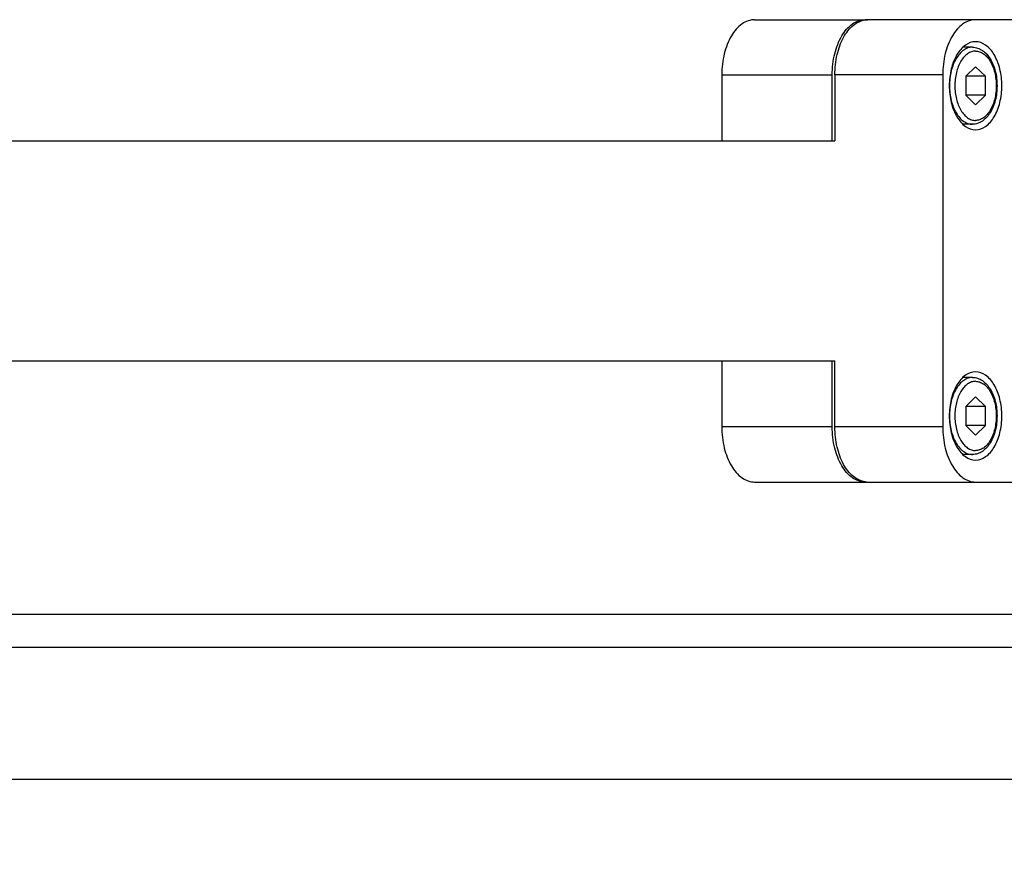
# Model space of a CAD drawing. Header units: millimetres. Extents: x 0 to 7560, y 0 to 5346.
# Tile 46 of 242: x 2284 to 2374, y 1017 to 1093. Entities that reach past the tile are written whole.
import ezdxf

# ---------------------------------------------------------------- set-up
doc = ezdxf.new("R2010")
doc.units = ezdxf.units.MM
for name, color, linetype in [('CSH-ST-M4-20_PBL1510', 7, 'Continuous'), ('CSH-ST-M4-20_PBL1523', 7, 'Continuous'), ('M2200805_PBL1456', 7, 'Continuous'), ('M2302001_PBL1508', 7, 'Continuous'), ('M2302801_PBL1507', 7, 'Continuous'), ('M2310102_PBL1512', 7, 'Continuous')]:
    doc.layers.add(name, color=color, linetype=linetype)
doc.styles.add('ROMANS', font='romans.shx', dxfattribs={"oblique": 10, "bigfont": 'whgtxt.shx'})
doc.dimstyles.new('zeus', dxfattribs={"dimtxt": 30, "dimasz": 25, "dimexe": 1, "dimexo": 1, "dimgap": 10, "dimtad": 1, "dimdsep": 46, "dimtxsty": 'ROMANS', "dimcen": 0, "dimclrd": 1, "dimclre": 1, "dimclrt": 2, "dimazin": 2, "dimtfac": 1, "dimtmove": 0, "dimatfit": 3, "dimfxl": 1, "dimarcsym": 0})

# ---------------------------------------------------------------- blocks, each defined once
blk = doc.blocks.new('*D505')
at = {"color": 1, "lineweight": -2, "ltscale": 0.3, "transparency": 16777216}
for p, q in [((2123.687, 1023.804), (2529.873, 1023.804)), ((2528.873, 792.304), (2528.873, 998.804)), ((1987.588, 767.304), (2529.873, 767.304))]:
    blk.add_line(p, q, dxfattribs=at)
at = {"color": 1, "ltscale": 0.3, "transparency": 16777216}
for points in [[(2524.706, 998.804), (2533.04, 998.804), (2528.873, 1023.804)], [(2524.706, 792.304), (2533.04, 792.304), (2528.873, 767.304)]]:
    blk.add_solid(points, dxfattribs=at)
at = {"layer": 'Defpoints', "color": 0, "ltscale": 0.3, "transparency": 16777216}
for p in [(2122.687, 1023.804), (2528.873, 1023.804), (1986.588, 767.304)]:
    blk.add_point(p, dxfattribs=at)
at = {"color": 2, "ltscale": 0.3, "transparency": 16777216, "insert": (2503.873, 895.554), "char_height": 30, "attachment_point": 5, "rotation": 90, "style": 'ROMANS'}
blk.add_mtext('256.5', dxfattribs=at)

msp = doc.modelspace()

# ---------------------------------------------------------------- linework, layer by layer
at = {"layer": 'CSH-ST-M4-20_PBL1510', "color": 7}
for p, q in [((2370.997, 1060.304), (2370.136, 1060.304)), ((2371.278, 1058.536), (2370.383, 1057.67)), ((2372.173, 1057.67), (2371.278, 1058.536)), ((2372.173, 1057.67), (2370.383, 1057.67)), ((2370.383, 1057.67), (2370.383, 1055.938)), ((2372.173, 1055.938), (2372.173, 1057.67)), ((2372.173, 1055.938), (2370.383, 1055.938)), ((2370.383, 1055.938), (2371.278, 1055.072)), ((2371.278, 1055.072), (2372.173, 1055.938)), ((2370.997, 1053.304), (2370.136, 1053.304))]:
    msp.add_line(p, q, dxfattribs=at)
for points, knots in [([(2370.997, 1060.304), (2370.859, 1060.304), (2370.573, 1060.255), (2370.174, 1060.045), (2369.811, 1059.712), (2369.375, 1059.099), (2369.005, 1058.113), (2368.858, 1056.804), (2369.005, 1055.495), (2369.375, 1054.508), (2369.811, 1053.895), (2370.174, 1053.562), (2370.573, 1053.352), (2370.859, 1053.304), (2370.997, 1053.304)], [0, 0, 0, 0, 0.046433, 0.09585, 0.150357, 0.210871, 0.348329, 0.5, 0.651671, 0.789129, 0.849643, 0.90415, 0.953567, 1, 1, 1, 1]), ([(2371.278, 1059.954), (2371.154, 1059.954), (2370.897, 1059.91), (2370.537, 1059.721), (2370.211, 1059.421), (2369.818, 1058.869), (2369.485, 1057.982), (2369.353, 1056.804), (2369.485, 1055.625), (2369.818, 1054.738), (2370.211, 1054.186), (2370.537, 1053.887), (2370.897, 1053.698), (2371.154, 1053.654), (2371.278, 1053.654)], [0, 0, 0, 0, 0.046433, 0.09585, 0.150357, 0.210871, 0.348329, 0.5, 0.651671, 0.789129, 0.849643, 0.90415, 0.953567, 1, 1, 1, 1]), ([(2370.997, 1060.304), (2371.154, 1060.304), (2371.474, 1060.251), (2372.079, 1059.945), (2372.695, 1059.223), (2373.128, 1058.093), (2373.278, 1056.804), (2373.128, 1055.514), (2372.695, 1054.384), (2372.079, 1053.662), (2371.474, 1053.356), (2371.154, 1053.304), (2370.997, 1053.304)], [0, 0, 0, 0, 0.051713, 0.104977, 0.221018, 0.354537, 0.500006, 0.645473, 0.778989, 0.895025, 0.948288, 1, 1, 1, 1]), ([(2371.278, 1059.954), (2371.402, 1059.954), (2371.659, 1059.91), (2372.019, 1059.721), (2372.345, 1059.421), (2372.738, 1058.869), (2373.07, 1057.982), (2373.203, 1056.804), (2373.07, 1055.625), (2372.738, 1054.738), (2372.345, 1054.186), (2372.019, 1053.887), (2371.659, 1053.698), (2371.402, 1053.654), (2371.278, 1053.654)], [0, 0, 0, 0, 0.046433, 0.09585, 0.150357, 0.210871, 0.348329, 0.5, 0.651671, 0.789129, 0.849643, 0.90415, 0.953567, 1, 1, 1, 1])]:
    msp.add_open_spline(points, degree=3, knots=knots, dxfattribs=at)
at = {"layer": 'CSH-ST-M4-20_PBL1523', "color": 7}
for p, q in [((2370.997, 1090.304), (2370.136, 1090.304)), ((2371.278, 1088.536), (2370.383, 1087.67)), ((2372.173, 1087.67), (2371.278, 1088.536)), ((2372.173, 1087.67), (2370.383, 1087.67)), ((2370.383, 1087.67), (2370.383, 1085.938)), ((2372.173, 1085.938), (2372.173, 1087.67)), ((2372.173, 1085.938), (2370.383, 1085.938)), ((2370.383, 1085.938), (2371.278, 1085.072)), ((2371.278, 1085.072), (2372.173, 1085.938)), ((2370.997, 1083.304), (2370.136, 1083.304))]:
    msp.add_line(p, q, dxfattribs=at)
for points, knots in [([(2370.997, 1090.304), (2370.859, 1090.304), (2370.573, 1090.255), (2370.174, 1090.045), (2369.811, 1089.712), (2369.375, 1089.099), (2369.005, 1088.113), (2368.858, 1086.804), (2369.005, 1085.495), (2369.375, 1084.508), (2369.811, 1083.895), (2370.174, 1083.562), (2370.573, 1083.352), (2370.859, 1083.304), (2370.997, 1083.304)], [0, 0, 0, 0, 0.046433, 0.09585, 0.150357, 0.210871, 0.348329, 0.5, 0.651671, 0.789129, 0.849643, 0.90415, 0.953567, 1, 1, 1, 1]), ([(2370.997, 1090.304), (2371.154, 1090.304), (2371.474, 1090.251), (2372.079, 1089.945), (2372.695, 1089.223), (2373.128, 1088.093), (2373.278, 1086.804), (2373.128, 1085.514), (2372.695, 1084.384), (2372.079, 1083.662), (2371.474, 1083.356), (2371.154, 1083.304), (2370.997, 1083.304)], [0, 0, 0, 0, 0.051713, 0.104977, 0.221018, 0.354537, 0.500006, 0.645473, 0.778989, 0.895025, 0.948288, 1, 1, 1, 1]), ([(2371.278, 1089.954), (2371.154, 1089.954), (2370.897, 1089.91), (2370.537, 1089.721), (2370.211, 1089.421), (2369.818, 1088.869), (2369.485, 1087.982), (2369.353, 1086.804), (2369.485, 1085.625), (2369.818, 1084.738), (2370.211, 1084.186), (2370.537, 1083.887), (2370.897, 1083.698), (2371.154, 1083.654), (2371.278, 1083.654)], [0, 0, 0, 0, 0.046433, 0.09585, 0.150357, 0.210871, 0.348329, 0.5, 0.651671, 0.789129, 0.849643, 0.90415, 0.953567, 1, 1, 1, 1]), ([(2371.278, 1089.954), (2371.402, 1089.954), (2371.659, 1089.91), (2372.019, 1089.721), (2372.345, 1089.421), (2372.738, 1088.869), (2373.07, 1087.982), (2373.203, 1086.804), (2373.07, 1085.625), (2372.738, 1084.738), (2372.345, 1084.186), (2372.019, 1083.887), (2371.659, 1083.698), (2371.402, 1083.654), (2371.278, 1083.654)], [0, 0, 0, 0, 0.046433, 0.09585, 0.150357, 0.210871, 0.348329, 0.5, 0.651671, 0.789129, 0.849643, 0.90415, 0.953567, 1, 1, 1, 1])]:
    msp.add_open_spline(points, degree=3, knots=knots, dxfattribs=at)
at = {"layer": 'M2200805_PBL1456', "color": 7}
for p, q in [((1802.783, 1038.804), (2445.894, 1038.804)), ((1799.783, 1035.804), (2448.894, 1035.804))]:
    msp.add_line(p, q, dxfattribs=at)
at = {"layer": 'M2302001_PBL1508', "color": 7}
for p, q in [((2382.912, 1092.804), (2361.487, 1092.804)), ((2368.295, 1087.804), (2358.504, 1087.804)), ((2358.504, 1087.804), (2358.504, 1081.804)), ((2368.295, 1087.804), (2368.295, 1055.804)), ((2358.504, 1055.804), (2358.504, 1061.804)), ((2368.295, 1055.804), (2358.504, 1055.804)), ((2361.487, 1050.804), (2382.912, 1050.804))]:
    msp.add_line(p, q, dxfattribs=at)
for centre, start, end in [((2361.488, 1091.019), 90.02264, 97.46581), ((2361.488, 1052.589), 262.53419, 269.97736)]:
    msp.add_arc(centre, 1.785, start, end, dxfattribs=at)
for points, knots in [([(2358.504, 1087.804), (2358.504, 1088.415), (2358.63, 1089.592), (2359.187, 1091.156), (2360.049, 1092.326), (2360.868, 1092.738), (2361.256, 1092.789)], [0, 0, 0, 0, 0.300551, 0.575453, 0.807737, 1, 1, 1, 1]), ([(2371.278, 1092.804), (2370.877, 1092.804), (2369.987, 1092.468), (2369.042, 1091.293), (2368.433, 1089.677), (2368.295, 1088.446), (2368.295, 1087.804)], [0, 0, 0, 0, 0.190138, 0.419692, 0.69556, 1, 1, 1, 1]), ([(2371.278, 1090.804), (2370.957, 1090.804), (2370.245, 1090.535), (2369.489, 1089.595), (2369.002, 1088.301), (2368.833, 1086.804), (2369.002, 1085.306), (2369.489, 1084.012), (2370.245, 1083.072), (2370.957, 1082.804), (2371.278, 1082.804)], [0, 0, 0, 0, 0.095069, 0.209847, 0.347792, 0.5, 0.652208, 0.790153, 0.904931, 1, 1, 1, 1]), ([(2371.278, 1082.804), (2371.599, 1082.804), (2372.311, 1083.072), (2373.066, 1084.012), (2373.554, 1085.306), (2373.722, 1086.804), (2373.554, 1088.301), (2373.066, 1089.595), (2372.311, 1090.535), (2371.599, 1090.804), (2371.278, 1090.804)], [0, 0, 0, 0, 0.095069, 0.209847, 0.347792, 0.5, 0.652208, 0.790153, 0.904931, 1, 1, 1, 1]), ([(2371.278, 1060.804), (2370.957, 1060.804), (2370.245, 1060.535), (2369.489, 1059.595), (2369.002, 1058.301), (2368.833, 1056.804), (2369.002, 1055.306), (2369.489, 1054.012), (2370.245, 1053.072), (2370.957, 1052.804), (2371.278, 1052.804)], [0, 0, 0, 0, 0.095069, 0.209847, 0.347792, 0.5, 0.652208, 0.790153, 0.904931, 1, 1, 1, 1]), ([(2371.278, 1052.804), (2371.599, 1052.804), (2372.311, 1053.072), (2373.066, 1054.012), (2373.554, 1055.306), (2373.722, 1056.804), (2373.554, 1058.301), (2373.066, 1059.595), (2372.311, 1060.535), (2371.599, 1060.804), (2371.278, 1060.804)], [0, 0, 0, 0, 0.095069, 0.209847, 0.347792, 0.5, 0.652208, 0.790153, 0.904931, 1, 1, 1, 1]), ([(2361.256, 1050.819), (2360.868, 1050.87), (2360.049, 1051.281), (2359.187, 1052.451), (2358.63, 1054.016), (2358.504, 1055.192), (2358.504, 1055.804)], [0, 0, 0, 0, 0.192263, 0.424547, 0.699449, 1, 1, 1, 1]), ([(2368.295, 1055.804), (2368.295, 1055.161), (2368.433, 1053.931), (2369.042, 1052.314), (2369.987, 1051.139), (2370.877, 1050.804), (2371.278, 1050.804)], [0, 0, 0, 0, 0.30444, 0.580308, 0.809862, 1, 1, 1, 1])]:
    msp.add_open_spline(points, degree=3, knots=knots, dxfattribs=at)
at = {"layer": 'M2302801_PBL1507', "color": 7}
for p, q in [((2351.215, 1092.804), (2361.487, 1092.804)), ((2348.232, 1087.804), (2358.263, 1087.804)), ((2348.232, 1087.804), (2348.232, 1081.804)), ((2358.263, 1081.804), (2358.263, 1087.804)), ((2348.232, 1061.804), (2348.232, 1055.804)), ((2358.263, 1055.804), (2358.263, 1061.804)), ((2358.263, 1055.804), (2348.232, 1055.804)), ((2351.215, 1050.804), (2361.487, 1050.804))]:
    msp.add_line(p, q, dxfattribs=at)
for points, knots in [([(2351.215, 1092.804), (2350.814, 1092.804), (2349.924, 1092.468), (2348.98, 1091.293), (2348.37, 1089.676), (2348.232, 1088.446), (2348.232, 1087.804)], [0, 0, 0, 0, 0.190123, 0.419693, 0.695582, 1, 1, 1, 1]), ([(2358.263, 1087.804), (2358.263, 1088.446), (2358.401, 1089.676), (2359.011, 1091.293), (2359.956, 1092.468), (2360.845, 1092.804), (2361.246, 1092.804)], [0, 0, 0, 0, 0.304418, 0.580307, 0.809877, 1, 1, 1, 1]), ([(2348.232, 1055.804), (2348.232, 1055.161), (2348.37, 1053.931), (2348.98, 1052.314), (2349.924, 1051.139), (2350.814, 1050.804), (2351.215, 1050.804)], [0, 0, 0, 0, 0.304418, 0.580307, 0.809877, 1, 1, 1, 1]), ([(2361.246, 1050.804), (2360.845, 1050.804), (2359.956, 1051.139), (2359.011, 1052.314), (2358.401, 1053.931), (2358.263, 1055.161), (2358.263, 1055.804)], [0, 0, 0, 0, 0.190123, 0.419693, 0.695582, 1, 1, 1, 1])]:
    msp.add_open_spline(points, degree=3, knots=knots, dxfattribs=at)
at = {"layer": 'M2310102_PBL1512', "color": 7}
for p, q in [((1825.347, 1081.804), (2358.504, 1081.804)), ((1825.347, 1061.804), (2358.504, 1061.804))]:
    msp.add_line(p, q, dxfattribs=at)

# ---------------------------------------------------------------- dimensions: what is measured, and where the dimension line sits
at = {"ltscale": 0.3}
dim = msp.add_linear_dim(base=(2528.873, 1023.804), p1=(1986.588, 767.304), p2=(2122.687, 1023.804), angle=90, dimstyle='zeus', dxfattribs=at)
dim.commit()
dim.dimension.update_dxf_attribs({"geometry": '*D505', "text_midpoint": (2503.873, 895.554)})

doc.saveas('drawing.dxf')
